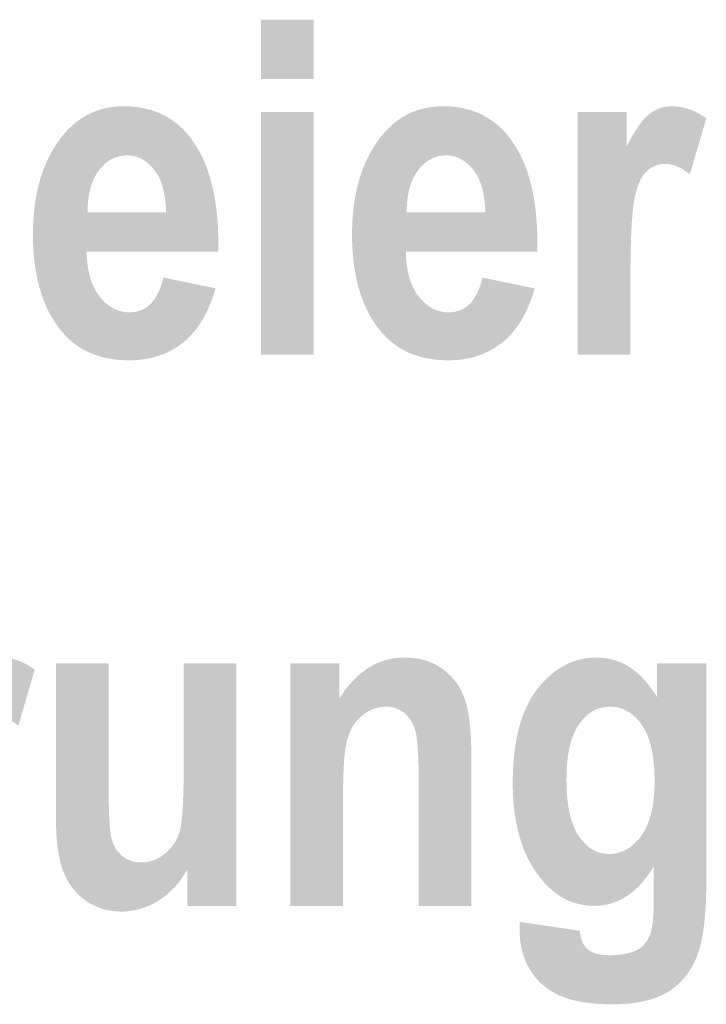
# Model space of a CAD drawing. Header units: metres. Extents: x -2 to 117, y -1 to 84.
# Tile 19 of 186: x 0.93 to 1.341, y 28.559 to 29.149. Entities that reach past the tile are written whole.
import ezdxf

# ---------------------------------------------------------------- set-up
doc = ezdxf.new("R2010")
doc.units = ezdxf.units.M
doc.layers.add('KFP_Text', color=7, linetype='Continuous')
doc.layers.add('KFP_Wand Aussen', color=7, linetype='Continuous')

# ---------------------------------------------------------------- blocks, each defined once
blk = doc.blocks.new('ITB_1002-ID-43-8-11635-220')
at = {"layer": 'KFP_Text', "lineweight": 5}
for points in [[(-64.05651, -31.87973), (-64.05651, -31.84413), (-64.08803, -31.84413), (-64.08803, -31.87973)], [(-63.8667, -31.99992), (-63.86669, -31.99574), (-63.86667, -31.99172), (-63.86662, -31.98787), (-63.86656, -31.98419), (-63.86649, -31.98067), (-63.86639, -31.97733), (-63.86628, -31.97414), (-63.86615, -31.97113), (-63.86601, -31.96828), (-63.86585, -31.9656), (-63.86567, -31.96309), (-63.86547, -31.96075), (-63.86526, -31.95856), (-63.86503, -31.95655), (-63.86478, -31.9547), (-63.86452, -31.95303), (-63.86424, -31.95146), (-63.86393, -31.94996), (-63.8636, -31.94852), (-63.86325, -31.94715), (-63.86288, -31.94583), (-63.86249, -31.94457), (-63.86207, -31.94338), (-63.86163, -31.94225), (-63.86117, -31.94118), (-63.8607, -31.94017), (-63.86019, -31.93922), (-63.85966, -31.93834), (-63.85912, -31.93752), (-63.85856, -31.93675), (-63.85797, -31.93605), (-63.85735, -31.93541), (-63.85608, -31.93427), (-63.85476, -31.93328), (-63.8534, -31.93244), (-63.85198, -31.93176), (-63.85051, -31.93123), (-63.849, -31.93085), (-63.84743, -31.93062), (-63.84582, -31.93054), (-63.84407, -31.93064), (-63.84229, -31.93093), (-63.84048, -31.93143), (-63.83866, -31.93212), (-63.8368, -31.93301), (-63.83492, -31.93408), (-63.83301, -31.93537), (-63.83109, -31.93684), (-63.82126, -31.90329), (-63.82249, -31.90241), (-63.82373, -31.90158), (-63.82498, -31.90082), (-63.82623, -31.90011), (-63.8275, -31.89946), (-63.82877, -31.89886), (-63.83004, -31.89832), (-63.83132, -31.89784), (-63.83261, -31.89742), (-63.83392, -31.89705), (-63.83522, -31.89674), (-63.83654, -31.89648), (-63.83786, -31.89629), (-63.83919, -31.89614), (-63.84052, -31.89605), (-63.84187, -31.89603), (-63.84378, -31.89611), (-63.84563, -31.89633), (-63.84744, -31.89671), (-63.84918, -31.89723), (-63.85087, -31.8979), (-63.85249, -31.89873), (-63.85407, -31.8997), (-63.85558, -31.90082), (-63.85633, -31.90146), (-63.85709, -31.90217), (-63.85786, -31.90296), (-63.85864, -31.90383), (-63.85944, -31.90477), (-63.86025, -31.90579), (-63.86107, -31.90688), (-63.86191, -31.90806), (-63.86275, -31.9093), (-63.86361, -31.91061), (-63.86448, -31.91201), (-63.86536, -31.91348), (-63.86626, -31.91503), (-63.86717, -31.91666), (-63.86809, -31.91836), (-63.86902, -31.92013), (-63.86902, -31.89945), (-63.89822, -31.89945), (-63.89822, -32.04489), (-63.8667, -32.04489)], [(-64.05651, -32.04489), (-64.05651, -31.89945), (-64.08803, -31.89945), (-64.08803, -32.04489)], [(-64.26896, -32.3304), (-64.26895, -32.32622), (-64.26893, -32.3222), (-64.26888, -32.31835), (-64.26882, -32.31467), (-64.26875, -32.31115), (-64.26865, -32.30781), (-64.26854, -32.30462), (-64.26841, -32.30161), (-64.26827, -32.29876), (-64.26811, -32.29608), (-64.26793, -32.29357), (-64.26773, -32.29123), (-64.26752, -32.28905), (-64.26729, -32.28703), (-64.26704, -32.28519), (-64.26678, -32.28351), (-64.2665, -32.28194), (-64.26619, -32.28044), (-64.26586, -32.27901), (-64.26551, -32.27763), (-64.26514, -32.27631), (-64.26475, -32.27505), (-64.26433, -32.27386), (-64.2639, -32.27273), (-64.26344, -32.27166), (-64.26296, -32.27065), (-64.26245, -32.2697), (-64.26193, -32.26882), (-64.26138, -32.268), (-64.26082, -32.26724), (-64.26023, -32.26653), (-64.25962, -32.26589), (-64.25834, -32.26475), (-64.25702, -32.26376), (-64.25566, -32.26292), (-64.25424, -32.26224), (-64.25278, -32.26171), (-64.25126, -32.26133), (-64.2497, -32.2611), (-64.24809, -32.26102), (-64.24633, -32.26112), (-64.24456, -32.26142), (-64.24275, -32.26191), (-64.24093, -32.2626), (-64.23907, -32.26349), (-64.23719, -32.26457), (-64.23528, -32.26585), (-64.23336, -32.26732), (-64.22353, -32.23377), (-64.22476, -32.23289), (-64.22601, -32.23207), (-64.22725, -32.2313), (-64.2285, -32.23059), (-64.22977, -32.22994), (-64.23104, -32.22934), (-64.23231, -32.2288), (-64.23359, -32.22833), (-64.23488, -32.2279), (-64.23619, -32.22753), (-64.23749, -32.22722), (-64.2388, -32.22696), (-64.24012, -32.22677), (-64.24145, -32.22662), (-64.24279, -32.22654), (-64.24413, -32.22651), (-64.24605, -32.22659), (-64.2479, -32.22681), (-64.24971, -32.22719), (-64.25145, -32.22771), (-64.25314, -32.22838), (-64.25476, -32.22921), (-64.25633, -32.23018), (-64.25784, -32.2313), (-64.25859, -32.23195), (-64.25935, -32.23266), (-64.26012, -32.23344), (-64.2609, -32.23431), (-64.2617, -32.23525), (-64.26251, -32.23627), (-64.26333, -32.23736), (-64.26417, -32.23854), (-64.26501, -32.23978), (-64.26587, -32.2411), (-64.26674, -32.24249), (-64.26762, -32.24396), (-64.26852, -32.24551), (-64.26943, -32.24714), (-64.27035, -32.24884), (-64.27128, -32.25061), (-64.27128, -32.22993), (-64.30047, -32.22993), (-64.30047, -32.37538), (-64.26896, -32.37538)], [(-63.96202, -32.28491), (-63.96204, -32.28227), (-63.96208, -32.27972), (-63.96215, -32.27724), (-63.96224, -32.27485), (-63.96237, -32.27253), (-63.96253, -32.27028), (-63.96271, -32.26813), (-63.96293, -32.26605), (-63.96317, -32.26403), (-63.96343, -32.26212), (-63.96373, -32.26027), (-63.96405, -32.2585), (-63.96441, -32.25681), (-63.96479, -32.2552), (-63.9652, -32.25367), (-63.96564, -32.25221), (-63.96664, -32.24945), (-63.96781, -32.24681), (-63.96917, -32.24431), (-63.97071, -32.24193), (-63.97244, -32.23968), (-63.97436, -32.23757), (-63.97646, -32.23557), (-63.97873, -32.23371), (-63.97994, -32.23284), (-63.98117, -32.23202), (-63.98244, -32.23126), (-63.98374, -32.23056), (-63.98508, -32.22992), (-63.98645, -32.22933), (-63.98785, -32.22879), (-63.98929, -32.22831), (-63.99076, -32.22789), (-63.99226, -32.22752), (-63.9938, -32.22721), (-63.99537, -32.22696), (-63.99697, -32.22677), (-63.99862, -32.22662), (-64.00029, -32.22654), (-64.00199, -32.22651), (-64.00493, -32.2266), (-64.00779, -32.2269), (-64.0106, -32.22737), (-64.01333, -32.22805), (-64.016, -32.22892), (-64.0186, -32.22998), (-64.02114, -32.23123), (-64.02362, -32.23267), (-64.02602, -32.23431), (-64.02836, -32.23614), (-64.03065, -32.23816), (-64.03287, -32.24038), (-64.03503, -32.24278), (-64.03713, -32.24538), (-64.03917, -32.24817), (-64.04114, -32.25116), (-64.04114, -32.22993), (-64.07034, -32.22993), (-64.07034, -32.37538), (-64.03883, -32.37538), (-64.03883, -32.30943), (-64.03882, -32.30636), (-64.03878, -32.30341), (-64.03873, -32.30058), (-64.03866, -32.29789), (-64.03857, -32.29532), (-64.03846, -32.29287), (-64.03833, -32.29054), (-64.03818, -32.28835), (-64.03801, -32.28628), (-64.03781, -32.28433), (-64.0376, -32.28251), (-64.03737, -32.28082), (-64.03711, -32.27924), (-64.03684, -32.27781), (-64.03655, -32.27649), (-64.03623, -32.27529), (-64.03553, -32.27309), (-64.0347, -32.27101), (-64.03375, -32.26905), (-64.03269, -32.26722), (-64.0315, -32.26551), (-64.0302, -32.26391), (-64.02877, -32.26244), (-64.02723, -32.2611), (-64.0256, -32.25989), (-64.02393, -32.25885), (-64.02221, -32.25797), (-64.02044, -32.25725), (-64.01863, -32.25668), (-64.01677, -32.25628), (-64.01486, -32.25603), (-64.01291, -32.25595), (-64.01139, -32.25601), (-64.00991, -32.2562), (-64.00848, -32.25651), (-64.00709, -32.25695), (-64.00574, -32.25751), (-64.00442, -32.2582), (-64.00315, -32.259), (-64.00193, -32.25993), (-64.00077, -32.26098), (-63.99969, -32.26213), (-63.99872, -32.26339), (-63.99785, -32.26476), (-63.99707, -32.26624), (-63.99638, -32.26783), (-63.99579, -32.26951), (-63.99531, -32.27131), (-63.9951, -32.27229), (-63.99489, -32.2734), (-63.9947, -32.27461), (-63.99453, -32.27595), (-63.99437, -32.2774), (-63.99423, -32.27897), (-63.9941, -32.28065), (-63.99398, -32.28245), (-63.99388, -32.28437), (-63.99378, -32.28641), (-63.99371, -32.28856), (-63.99365, -32.29083), (-63.9936, -32.29321), (-63.99356, -32.29571), (-63.99354, -32.29833), (-63.99354, -32.30106), (-63.99354, -32.37538), (-63.96202, -32.37538)], [(-64.1028, -32.37538), (-64.1028, -32.22993), (-64.13432, -32.22993), (-64.13432, -32.29129), (-64.13433, -32.2949), (-64.13435, -32.29836), (-64.13439, -32.30164), (-64.13444, -32.30478), (-64.13452, -32.30774), (-64.13462, -32.31054), (-64.13472, -32.31317), (-64.13485, -32.31565), (-64.13498, -32.31796), (-64.13514, -32.32011), (-64.13531, -32.32209), (-64.1355, -32.32392), (-64.13571, -32.32557), (-64.13593, -32.32707), (-64.13617, -32.3284), (-64.13642, -32.32957), (-64.13702, -32.33169), (-64.13776, -32.33372), (-64.13865, -32.33565), (-64.13967, -32.33747), (-64.14084, -32.3392), (-64.14215, -32.34084), (-64.1436, -32.34237), (-64.1452, -32.34381), (-64.14688, -32.34511), (-64.14861, -32.34624), (-64.15036, -32.34719), (-64.15216, -32.34797), (-64.154, -32.34858), (-64.15588, -32.34901), (-64.1578, -32.34927), (-64.15975, -32.34935), (-64.16146, -32.34929), (-64.16309, -32.34909), (-64.16466, -32.34876), (-64.16617, -32.34829), (-64.16762, -32.34769), (-64.169, -32.34697), (-64.17032, -32.3461), (-64.17158, -32.34511), (-64.17274, -32.344), (-64.17381, -32.34277), (-64.17476, -32.34144), (-64.17561, -32.33999), (-64.17634, -32.33844), (-64.17697, -32.33678), (-64.17749, -32.33501), (-64.1779, -32.33313), (-64.17807, -32.33208), (-64.17823, -32.33087), (-64.17839, -32.3295), (-64.17852, -32.32796), (-64.17866, -32.32625), (-64.17877, -32.32439), (-64.17888, -32.32236), (-64.17898, -32.32018), (-64.17906, -32.31781), (-64.17913, -32.3153), (-64.1792, -32.31262), (-64.17924, -32.30978), (-64.17928, -32.30677), (-64.17931, -32.3036), (-64.17933, -32.30027), (-64.17933, -32.29677), (-64.17933, -32.22993), (-64.21085, -32.22993), (-64.21085, -32.32205), (-64.21083, -32.32472), (-64.21078, -32.32731), (-64.21068, -32.32981), (-64.21056, -32.33224), (-64.2104, -32.33458), (-64.21021, -32.33685), (-64.20997, -32.33903), (-64.2097, -32.34114), (-64.2094, -32.34317), (-64.20906, -32.34511), (-64.20869, -32.34698), (-64.20827, -32.34876), (-64.20783, -32.35046), (-64.20735, -32.35209), (-64.20683, -32.35363), (-64.20628, -32.35509), (-64.20507, -32.35785), (-64.2037, -32.36045), (-64.2022, -32.36289), (-64.20054, -32.36516), (-64.19874, -32.36728), (-64.1968, -32.36922), (-64.1947, -32.37101), (-64.19246, -32.37264), (-64.1901, -32.37408), (-64.18767, -32.37533), (-64.18517, -32.37639), (-64.18258, -32.37726), (-64.17992, -32.37793), (-64.17719, -32.37841), (-64.17438, -32.3787), (-64.17149, -32.3788), (-64.17005, -32.37877), (-64.16861, -32.3787), (-64.16718, -32.37857), (-64.16576, -32.37838), (-64.16435, -32.37815), (-64.16294, -32.37786), (-64.16154, -32.37752), (-64.16015, -32.37713), (-64.15877, -32.37668), (-64.15739, -32.3762), (-64.15602, -32.37565), (-64.15466, -32.37505), (-64.1533, -32.3744), (-64.15196, -32.37369), (-64.15062, -32.37294), (-64.14929, -32.37213), (-64.1467, -32.37039), (-64.14423, -32.36847), (-64.1419, -32.3664), (-64.13969, -32.36416), (-64.13761, -32.36177), (-64.13566, -32.35922), (-64.13383, -32.3565), (-64.13213, -32.35363), (-64.13213, -32.37538)]]:
    blk.add_hatch(color=252, dxfattribs=at).paths.add_polyline_path(points)
h = blk.add_hatch(color=252, dxfattribs=at)
h.paths.add_polyline_path([(-64.1471, -32.00127), (-64.14785, -32.00362), (-64.14868, -32.00582), (-64.14959, -32.00785), (-64.15058, -32.00972), (-64.15165, -32.01143), (-64.15279, -32.01298), (-64.15402, -32.01435), (-64.15532, -32.01558), (-64.15672, -32.01663), (-64.15817, -32.01753), (-64.15972, -32.01826), (-64.16135, -32.01883), (-64.16304, -32.01923), (-64.16483, -32.01948), (-64.16668, -32.01956), (-64.16799, -32.01952), (-64.16927, -32.01941), (-64.17052, -32.01922), (-64.17176, -32.01897), (-64.17297, -32.01863), (-64.17416, -32.01822), (-64.17532, -32.01774), (-64.17645, -32.01719), (-64.17757, -32.01656), (-64.17865, -32.01585), (-64.17972, -32.01507), (-64.18076, -32.01423), (-64.18177, -32.0133), (-64.18277, -32.0123), (-64.18373, -32.01122), (-64.18468, -32.01007), (-64.18558, -32.00886), (-64.18643, -32.00758), (-64.18722, -32.00624), (-64.18796, -32.00484), (-64.18864, -32.00338), (-64.18926, -32.00186), (-64.18983, -32.00027), (-64.19034, -31.99863), (-64.19079, -31.99692), (-64.1912, -31.99516), (-64.19154, -31.99332), (-64.19183, -31.99144), (-64.19206, -31.98949), (-64.19224, -31.98748), (-64.19236, -31.9854), (-64.19241, -31.98327), (-64.11368, -31.98327), (-64.11354, -31.97888), (-64.11361, -31.97368), (-64.1138, -31.96864), (-64.11413, -31.96376), (-64.11458, -31.95904), (-64.11516, -31.95449), (-64.11588, -31.95009), (-64.11673, -31.94585), (-64.11771, -31.94178), (-64.11881, -31.93787), (-64.12004, -31.93411), (-64.12141, -31.93051), (-64.12291, -31.92708), (-64.12453, -31.92381), (-64.12629, -31.92071), (-64.12818, -31.91775), (-64.13019, -31.91496), (-64.13204, -31.91267), (-64.13398, -31.91052), (-64.136, -31.90853), (-64.13811, -31.90668), (-64.14031, -31.90497), (-64.14259, -31.90342), (-64.14496, -31.90202), (-64.14742, -31.90076), (-64.14996, -31.89965), (-64.15259, -31.89869), (-64.1553, -31.89788), (-64.15811, -31.89721), (-64.16099, -31.8967), (-64.16396, -31.89633), (-64.16703, -31.89611), (-64.17017, -31.89603), (-64.173, -31.8961), (-64.17577, -31.89632), (-64.17847, -31.89668), (-64.18111, -31.89718), (-64.18367, -31.89784), (-64.18617, -31.89863), (-64.18861, -31.89957), (-64.19098, -31.90066), (-64.19328, -31.90189), (-64.19552, -31.90327), (-64.19769, -31.90479), (-64.1998, -31.90645), (-64.20184, -31.90826), (-64.20381, -31.91021), (-64.20572, -31.91231), (-64.20756, -31.91455), (-64.20962, -31.91735), (-64.21156, -31.92027), (-64.21336, -31.9233), (-64.21502, -31.92644), (-64.21656, -31.92969), (-64.21796, -31.93307), (-64.21922, -31.93654), (-64.22035, -31.94014), (-64.22135, -31.94385), (-64.22222, -31.94768), (-64.22295, -31.95161), (-64.22355, -31.95566), (-64.22402, -31.95983), (-64.22435, -31.9641), (-64.22455, -31.9685), (-64.22462, -31.973), (-64.22455, -31.97757), (-64.22435, -31.98201), (-64.22402, -31.98631), (-64.22356, -31.9905), (-64.22296, -31.99455), (-64.22223, -31.99847), (-64.22137, -32.00226), (-64.22038, -32.00593), (-64.21925, -32.00947), (-64.218, -32.01287), (-64.21661, -32.01615), (-64.21508, -32.01931), (-64.21343, -32.02233), (-64.21165, -32.02522), (-64.20973, -32.02799), (-64.20767, -32.03063), (-64.20583, -32.03277), (-64.2039, -32.03477), (-64.20187, -32.03663), (-64.19975, -32.03836), (-64.19753, -32.03996), (-64.19522, -32.04141), (-64.19282, -32.04272), (-64.19033, -32.04389), (-64.18773, -32.04493), (-64.18505, -32.04583), (-64.18227, -32.04659), (-64.17939, -32.04721), (-64.17642, -32.04769), (-64.17336, -32.04804), (-64.17021, -32.04825), (-64.16696, -32.04832), (-64.1646, -32.04828), (-64.1623, -32.04816), (-64.16004, -32.04794), (-64.15782, -32.04766), (-64.15565, -32.04728), (-64.15353, -32.04683), (-64.15144, -32.04629), (-64.14941, -32.04566), (-64.14741, -32.04496), (-64.14546, -32.04418), (-64.14356, -32.0433), (-64.1417, -32.04235), (-64.13988, -32.04132), (-64.13811, -32.04019), (-64.13639, -32.03899), (-64.13471, -32.0377), (-64.13308, -32.03633), (-64.13151, -32.03488), (-64.12999, -32.03333), (-64.12852, -32.0317), (-64.12711, -32.02997), (-64.12576, -32.02816), (-64.12445, -32.02626), (-64.12321, -32.02427), (-64.12201, -32.02219), (-64.12087, -32.02003), (-64.11979, -32.01777), (-64.11876, -32.01543), (-64.11778, -32.013), (-64.11686, -32.01048), (-64.11599, -32.00787), (-64.11518, -32.00518), (-64.14643, -31.99874)])
h.paths.add_polyline_path([(-64.19187, -31.95971), (-64.19186, -31.95771), (-64.19179, -31.95577), (-64.19167, -31.95388), (-64.19149, -31.95205), (-64.19125, -31.95027), (-64.19097, -31.94855), (-64.19062, -31.94689), (-64.19023, -31.94528), (-64.18978, -31.94372), (-64.18927, -31.94222), (-64.1887, -31.94079), (-64.18808, -31.9394), (-64.18741, -31.93807), (-64.18668, -31.9368), (-64.18589, -31.93558), (-64.18505, -31.93442), (-64.18418, -31.93333), (-64.18329, -31.93232), (-64.18238, -31.93138), (-64.18144, -31.93051), (-64.18048, -31.9297), (-64.17949, -31.92897), (-64.17847, -31.92831), (-64.17743, -31.92771), (-64.17637, -31.92719), (-64.17529, -31.92673), (-64.17418, -31.92635), (-64.17305, -31.92603), (-64.17189, -31.92579), (-64.1707, -31.92561), (-64.16949, -31.92551), (-64.16826, -31.92547), (-64.16709, -31.92551), (-64.16595, -31.92561), (-64.16483, -31.92577), (-64.16372, -31.92601), (-64.16263, -31.92631), (-64.16157, -31.92668), (-64.16052, -31.92712), (-64.1595, -31.92762), (-64.15849, -31.9282), (-64.15751, -31.92883), (-64.15654, -31.92954), (-64.1556, -31.93031), (-64.15468, -31.93115), (-64.15377, -31.93206), (-64.15289, -31.93302), (-64.15202, -31.93407), (-64.1512, -31.93517), (-64.15042, -31.93635), (-64.14969, -31.93759), (-64.14901, -31.93889), (-64.14838, -31.94026), (-64.1478, -31.9417), (-64.14728, -31.94321), (-64.14681, -31.94477), (-64.14638, -31.94641), (-64.146, -31.94811), (-64.14567, -31.94988), (-64.1454, -31.95172), (-64.14517, -31.95362), (-64.145, -31.95558), (-64.14487, -31.95761), (-64.14479, -31.95971)], flags=0)
h = blk.add_hatch(color=252, dxfattribs=at)
h.paths.add_polyline_path([(-63.95593, -32.00127), (-63.95668, -32.00362), (-63.95751, -32.00582), (-63.95842, -32.00785), (-63.95941, -32.00972), (-63.96048, -32.01143), (-63.96162, -32.01298), (-63.96285, -32.01435), (-63.96415, -32.01558), (-63.96554, -32.01663), (-63.967, -32.01753), (-63.96855, -32.01826), (-63.97017, -32.01883), (-63.97187, -32.01923), (-63.97365, -32.01948), (-63.97551, -32.01956), (-63.97682, -32.01952), (-63.9781, -32.01941), (-63.97935, -32.01922), (-63.98059, -32.01897), (-63.9818, -32.01863), (-63.98298, -32.01822), (-63.98414, -32.01774), (-63.98528, -32.01719), (-63.9864, -32.01656), (-63.98748, -32.01585), (-63.98854, -32.01507), (-63.98958, -32.01423), (-63.9906, -32.0133), (-63.9916, -32.0123), (-63.99256, -32.01122), (-63.99351, -32.01007), (-63.99441, -32.00886), (-63.99526, -32.00758), (-63.99605, -32.00624), (-63.99679, -32.00484), (-63.99747, -32.00338), (-63.99809, -32.00186), (-63.99866, -32.00027), (-63.99917, -31.99863), (-63.99962, -31.99692), (-64.00002, -31.99516), (-64.00036, -31.99332), (-64.00065, -31.99144), (-64.00088, -31.98949), (-64.00106, -31.98748), (-64.00118, -31.9854), (-64.00124, -31.98327), (-63.92251, -31.98327), (-63.92237, -31.97888), (-63.92244, -31.97368), (-63.92263, -31.96864), (-63.92296, -31.96376), (-63.92341, -31.95904), (-63.92399, -31.95449), (-63.92471, -31.95009), (-63.92555, -31.94585), (-63.92653, -31.94178), (-63.92763, -31.93787), (-63.92887, -31.93411), (-63.93024, -31.93051), (-63.93174, -31.92708), (-63.93336, -31.92381), (-63.93511, -31.92071), (-63.93701, -31.91775), (-63.93902, -31.91496), (-63.94087, -31.91267), (-63.94281, -31.91052), (-63.94483, -31.90853), (-63.94694, -31.90668), (-63.94913, -31.90497), (-63.95142, -31.90342), (-63.95379, -31.90202), (-63.95625, -31.90076), (-63.95879, -31.89965), (-63.96142, -31.89869), (-63.96413, -31.89788), (-63.96693, -31.89721), (-63.96982, -31.8967), (-63.97279, -31.89633), (-63.97585, -31.89611), (-63.979, -31.89603), (-63.98183, -31.8961), (-63.9846, -31.89632), (-63.9873, -31.89668), (-63.98993, -31.89718), (-63.9925, -31.89784), (-63.995, -31.89863), (-63.99744, -31.89957), (-63.99981, -31.90066), (-64.00211, -31.90189), (-64.00435, -31.90327), (-64.00652, -31.90479), (-64.00863, -31.90645), (-64.01067, -31.90826), (-64.01264, -31.91021), (-64.01455, -31.91231), (-64.01639, -31.91455), (-64.01845, -31.91735), (-64.02039, -31.92027), (-64.02219, -31.9233), (-64.02385, -31.92644), (-64.02539, -31.92969), (-64.02679, -31.93307), (-64.02805, -31.93654), (-64.02918, -31.94014), (-64.03018, -31.94385), (-64.03105, -31.94768), (-64.03178, -31.95161), (-64.03238, -31.95566), (-64.03285, -31.95983), (-64.03318, -31.9641), (-64.03338, -31.9685), (-64.03345, -31.973), (-64.03338, -31.97757), (-64.03318, -31.98201), (-64.03285, -31.98631), (-64.03239, -31.9905), (-64.03179, -31.99455), (-64.03106, -31.99847), (-64.0302, -32.00226), (-64.02921, -32.00593), (-64.02808, -32.00947), (-64.02683, -32.01287), (-64.02544, -32.01615), (-64.02391, -32.01931), (-64.02226, -32.02233), (-64.02047, -32.02522), (-64.01856, -32.02799), (-64.0165, -32.03063), (-64.01466, -32.03277), (-64.01273, -32.03477), (-64.0107, -32.03663), (-64.00858, -32.03836), (-64.00636, -32.03996), (-64.00405, -32.04141), (-64.00164, -32.04272), (-63.99915, -32.04389), (-63.99656, -32.04493), (-63.99387, -32.04583), (-63.99109, -32.04659), (-63.98822, -32.04721), (-63.98525, -32.04769), (-63.98219, -32.04804), (-63.97904, -32.04825), (-63.97579, -32.04832), (-63.97343, -32.04828), (-63.97113, -32.04816), (-63.96887, -32.04794), (-63.96665, -32.04766), (-63.96448, -32.04728), (-63.96235, -32.04683), (-63.96026, -32.04629), (-63.95823, -32.04566), (-63.95624, -32.04496), (-63.95429, -32.04418), (-63.95238, -32.0433), (-63.95053, -32.04235), (-63.94871, -32.04132), (-63.94694, -32.04019), (-63.94522, -32.03899), (-63.94354, -32.0377), (-63.94191, -32.03633), (-63.94033, -32.03488), (-63.93882, -32.03333), (-63.93735, -32.0317), (-63.93594, -32.02997), (-63.93459, -32.02816), (-63.93328, -32.02626), (-63.93204, -32.02427), (-63.93084, -32.02219), (-63.9297, -32.02003), (-63.92862, -32.01777), (-63.92758, -32.01543), (-63.92661, -32.013), (-63.92569, -32.01048), (-63.92482, -32.00787), (-63.92401, -32.00518), (-63.95526, -31.99874)])
h.paths.add_polyline_path([(-64.0007, -31.95971), (-64.00069, -31.95771), (-64.00062, -31.95577), (-64.0005, -31.95388), (-64.00032, -31.95205), (-64.00008, -31.95027), (-63.9998, -31.94855), (-63.99945, -31.94689), (-63.99906, -31.94528), (-63.99861, -31.94372), (-63.9981, -31.94222), (-63.99753, -31.94079), (-63.99691, -31.9394), (-63.99624, -31.93807), (-63.9955, -31.9368), (-63.99472, -31.93558), (-63.99387, -31.93442), (-63.993, -31.93333), (-63.99212, -31.93232), (-63.99121, -31.93138), (-63.99027, -31.93051), (-63.9893, -31.9297), (-63.98831, -31.92897), (-63.9873, -31.92831), (-63.98626, -31.92771), (-63.9852, -31.92719), (-63.98412, -31.92673), (-63.98301, -31.92635), (-63.98188, -31.92603), (-63.98072, -31.92579), (-63.97953, -31.92561), (-63.97832, -31.92551), (-63.97709, -31.92547), (-63.97592, -31.92551), (-63.97478, -31.92561), (-63.97365, -31.92577), (-63.97255, -31.92601), (-63.97146, -31.92631), (-63.9704, -31.92668), (-63.96935, -31.92712), (-63.96832, -31.92762), (-63.96732, -31.9282), (-63.96634, -31.92883), (-63.96537, -31.92954), (-63.96443, -31.93031), (-63.96351, -31.93115), (-63.9626, -31.93206), (-63.96171, -31.93302), (-63.96085, -31.93407), (-63.96003, -31.93517), (-63.95925, -31.93635), (-63.95852, -31.93759), (-63.95784, -31.93889), (-63.95721, -31.94026), (-63.95663, -31.9417), (-63.95611, -31.94321), (-63.95563, -31.94477), (-63.95521, -31.94641), (-63.95483, -31.94811), (-63.9545, -31.94988), (-63.95423, -31.95172), (-63.954, -31.95362), (-63.95383, -31.95558), (-63.9537, -31.95761), (-63.95362, -31.95971)], flags=0)
h = blk.add_hatch(color=252, dxfattribs=at)
h.paths.add_polyline_path([(-63.9331, -32.38976), (-63.93301, -32.39309), (-63.93271, -32.39634), (-63.93223, -32.39947), (-63.93155, -32.40251), (-63.93067, -32.40544), (-63.92961, -32.40829), (-63.92835, -32.41102), (-63.9269, -32.41365), (-63.92526, -32.41616), (-63.92344, -32.41851), (-63.92146, -32.42069), (-63.91931, -32.42271), (-63.91698, -32.42457), (-63.91447, -32.42628), (-63.91181, -32.42782), (-63.90896, -32.4292), (-63.90746, -32.42983), (-63.90591, -32.43042), (-63.90429, -32.43097), (-63.90261, -32.43147), (-63.90087, -32.43194), (-63.89906, -32.43237), (-63.8972, -32.43276), (-63.89528, -32.4331), (-63.8933, -32.43341), (-63.89125, -32.43367), (-63.88915, -32.4339), (-63.88699, -32.43408), (-63.88476, -32.43422), (-63.88248, -32.43432), (-63.88012, -32.43438), (-63.87772, -32.4344), (-63.87511, -32.43438), (-63.87258, -32.43429), (-63.87011, -32.43414), (-63.86772, -32.43396), (-63.8654, -32.4337), (-63.86315, -32.43339), (-63.86097, -32.43302), (-63.85888, -32.4326), (-63.85684, -32.43212), (-63.85489, -32.43159), (-63.85299, -32.431), (-63.85118, -32.43036), (-63.84944, -32.42965), (-63.84777, -32.4289), (-63.84616, -32.42808), (-63.84464, -32.42721), (-63.84317, -32.42629), (-63.84175, -32.4253), (-63.84037, -32.42427), (-63.83905, -32.42319), (-63.83778, -32.42204), (-63.83655, -32.42084), (-63.83538, -32.41959), (-63.83425, -32.41829), (-63.83317, -32.41693), (-63.83214, -32.41553), (-63.83116, -32.41406), (-63.83022, -32.41254), (-63.82934, -32.41097), (-63.8285, -32.40933), (-63.82771, -32.40765), (-63.82697, -32.40592), (-63.82628, -32.40408), (-63.82562, -32.40212), (-63.82503, -32.40002), (-63.82446, -32.39778), (-63.82395, -32.39541), (-63.82348, -32.39291), (-63.82306, -32.39028), (-63.82267, -32.3875), (-63.82234, -32.38459), (-63.82204, -32.38155), (-63.8218, -32.37836), (-63.8216, -32.37505), (-63.82145, -32.3716), (-63.82133, -32.36802), (-63.82127, -32.3643), (-63.82124, -32.36045), (-63.82124, -32.22993), (-63.85071, -32.22993), (-63.85071, -32.25034), (-63.85251, -32.24746), (-63.85437, -32.24476), (-63.8563, -32.24224), (-63.85829, -32.23991), (-63.86034, -32.23777), (-63.86246, -32.23582), (-63.86463, -32.23405), (-63.86687, -32.23247), (-63.86917, -32.23107), (-63.87153, -32.22987), (-63.87395, -32.22884), (-63.87644, -32.228), (-63.87899, -32.22735), (-63.88159, -32.22689), (-63.88427, -32.2266), (-63.88699, -32.22651), (-63.88958, -32.22659), (-63.89212, -32.22681), (-63.8946, -32.22718), (-63.89704, -32.2277), (-63.89943, -32.22837), (-63.90178, -32.22918), (-63.90407, -32.23015), (-63.90631, -32.23126), (-63.90851, -32.23252), (-63.91065, -32.23393), (-63.91276, -32.23549), (-63.91481, -32.23719), (-63.91681, -32.23904), (-63.91877, -32.24104), (-63.92067, -32.2432), (-63.92253, -32.2455), (-63.9243, -32.24794), (-63.92597, -32.25053), (-63.92751, -32.25326), (-63.92894, -32.25613), (-63.93026, -32.25915), (-63.93147, -32.26231), (-63.93256, -32.26561), (-63.93353, -32.26906), (-63.93439, -32.27265), (-63.93513, -32.27638), (-63.93576, -32.28025), (-63.93627, -32.28427), (-63.93668, -32.28843), (-63.93697, -32.29273), (-63.93714, -32.29718), (-63.9372, -32.30176), (-63.93714, -32.3061), (-63.93695, -32.31031), (-63.93665, -32.31442), (-63.93622, -32.3184), (-63.93568, -32.32228), (-63.935, -32.32604), (-63.93422, -32.32969), (-63.93331, -32.33322), (-63.93228, -32.33664), (-63.93112, -32.33996), (-63.92985, -32.34315), (-63.92845, -32.34623), (-63.92693, -32.3492), (-63.92528, -32.35205), (-63.92353, -32.35479), (-63.92164, -32.35742), (-63.91993, -32.35959), (-63.91817, -32.36163), (-63.91636, -32.36352), (-63.9145, -32.36528), (-63.91259, -32.36689), (-63.91063, -32.36837), (-63.90862, -32.36969), (-63.90657, -32.37089), (-63.90446, -32.37194), (-63.90231, -32.37285), (-63.90011, -32.37362), (-63.89786, -32.37425), (-63.89555, -32.37474), (-63.8932, -32.37509), (-63.89081, -32.37531), (-63.88836, -32.37538), (-63.88569, -32.37528), (-63.88309, -32.37501), (-63.88054, -32.37454), (-63.87806, -32.3739), (-63.87563, -32.37307), (-63.87327, -32.37206), (-63.87096, -32.37086), (-63.86871, -32.36949), (-63.86652, -32.36792), (-63.86439, -32.36617), (-63.86231, -32.36425), (-63.86028, -32.36213), (-63.85832, -32.35983), (-63.85641, -32.35734), (-63.85455, -32.35467), (-63.85275, -32.35182), (-63.85275, -32.37305), (-63.85276, -32.37483), (-63.85279, -32.37654), (-63.85284, -32.37818), (-63.85291, -32.37976), (-63.85299, -32.38126), (-63.85309, -32.3827), (-63.85322, -32.38407), (-63.85337, -32.38537), (-63.85353, -32.38661), (-63.85371, -32.38777), (-63.85391, -32.38886), (-63.85414, -32.38989), (-63.85437, -32.39085), (-63.85463, -32.39174), (-63.85491, -32.39256), (-63.85521, -32.39332), (-63.85586, -32.3947), (-63.85656, -32.39599), (-63.85734, -32.39717), (-63.85818, -32.39825), (-63.85908, -32.39922), (-63.86004, -32.40009), (-63.86108, -32.40087), (-63.86217, -32.40153), (-63.86383, -32.40234), (-63.86562, -32.40303), (-63.86753, -32.40362), (-63.86957, -32.4041), (-63.87172, -32.40448), (-63.87401, -32.40474), (-63.87641, -32.40491), (-63.87895, -32.40496), (-63.88112, -32.40491), (-63.88314, -32.40475), (-63.88502, -32.40449), (-63.88674, -32.40412), (-63.88831, -32.40365), (-63.88972, -32.40307), (-63.89099, -32.40239), (-63.89211, -32.4016), (-63.8931, -32.40069), (-63.89398, -32.39964), (-63.89476, -32.39844), (-63.89544, -32.3971), (-63.89601, -32.39562), (-63.89647, -32.39399), (-63.89683, -32.39222), (-63.89709, -32.3903), (-63.9331, -32.38496)])
h.paths.add_polyline_path([(-63.90498, -32.29684), (-63.90488, -32.2942), (-63.90474, -32.29165), (-63.90453, -32.28919), (-63.90428, -32.28681), (-63.90395, -32.28453), (-63.90358, -32.28234), (-63.90314, -32.28024), (-63.90265, -32.27823), (-63.90209, -32.2763), (-63.90149, -32.27447), (-63.90082, -32.27273), (-63.90009, -32.27107), (-63.89931, -32.26951), (-63.89847, -32.26804), (-63.89757, -32.26665), (-63.89662, -32.26536), (-63.89565, -32.26415), (-63.89464, -32.26302), (-63.89361, -32.26197), (-63.89255, -32.26101), (-63.89146, -32.26013), (-63.89034, -32.25934), (-63.88919, -32.25863), (-63.88801, -32.258), (-63.88681, -32.25746), (-63.88557, -32.257), (-63.8843, -32.25662), (-63.883, -32.25633), (-63.88168, -32.25613), (-63.88033, -32.256), (-63.87895, -32.25595), (-63.87755, -32.256), (-63.87617, -32.25613), (-63.87483, -32.25634), (-63.87351, -32.25664), (-63.87222, -32.25702), (-63.87096, -32.25749), (-63.86973, -32.25804), (-63.86852, -32.25869), (-63.86735, -32.2594), (-63.8662, -32.26022), (-63.86508, -32.26111), (-63.86399, -32.26209), (-63.86293, -32.26315), (-63.86189, -32.26431), (-63.8609, -32.26554), (-63.85992, -32.26686), (-63.85898, -32.26827), (-63.85811, -32.26977), (-63.8573, -32.27137), (-63.85654, -32.27306), (-63.85585, -32.27484), (-63.85522, -32.27671), (-63.85465, -32.27867), (-63.85414, -32.28073), (-63.85368, -32.28288), (-63.85329, -32.28513), (-63.85296, -32.28746), (-63.85269, -32.28989), (-63.85248, -32.29241), (-63.85233, -32.29503), (-63.85224, -32.29773), (-63.85221, -32.30053), (-63.85224, -32.30325), (-63.85234, -32.30587), (-63.85249, -32.30842), (-63.85271, -32.31087), (-63.85299, -32.31323), (-63.85334, -32.31551), (-63.85374, -32.3177), (-63.85422, -32.31981), (-63.85475, -32.32182), (-63.85535, -32.32375), (-63.85601, -32.32558), (-63.85674, -32.32733), (-63.85752, -32.32899), (-63.85837, -32.33057), (-63.85928, -32.33206), (-63.86026, -32.33345), (-63.86127, -32.33476), (-63.86232, -32.33599), (-63.86339, -32.33713), (-63.86449, -32.33819), (-63.8656, -32.33917), (-63.86675, -32.34005), (-63.86792, -32.34086), (-63.86912, -32.34158), (-63.87034, -32.34222), (-63.8716, -32.34276), (-63.87287, -32.34323), (-63.87417, -32.34361), (-63.87549, -32.3439), (-63.87685, -32.34412), (-63.87822, -32.34424), (-63.87963, -32.34429), (-63.88093, -32.34424), (-63.8822, -32.34412), (-63.88346, -32.34391), (-63.88468, -32.34362), (-63.88589, -32.34324), (-63.88707, -32.34278), (-63.88823, -32.34224), (-63.88936, -32.34162), (-63.89047, -32.34091), (-63.89156, -32.34011), (-63.89261, -32.33923), (-63.89365, -32.33827), (-63.89467, -32.33723), (-63.89566, -32.3361), (-63.89662, -32.33488), (-63.89757, -32.33359), (-63.89847, -32.3322), (-63.89931, -32.33072), (-63.90009, -32.32914), (-63.90082, -32.32745), (-63.90149, -32.32567), (-63.90209, -32.32379), (-63.90265, -32.32181), (-63.90314, -32.31974), (-63.90358, -32.31756), (-63.90395, -32.31529), (-63.90428, -32.31292), (-63.90453, -32.31044), (-63.90474, -32.30788), (-63.90488, -32.30521), (-63.90498, -32.30244), (-63.905, -32.29957)], flags=0)

msp = doc.modelspace()

# ---------------------------------------------------------------- block references
at = {"layer": 'KFP_Wand Aussen', "color": 251, "lineweight": 5, "true_color": 0x5a5d5a}
msp.add_blockref('ITB_1002-ID-43-8-11635-220', (65.16215, 60.99331), dxfattribs=at)

doc.saveas('drawing.dxf')
